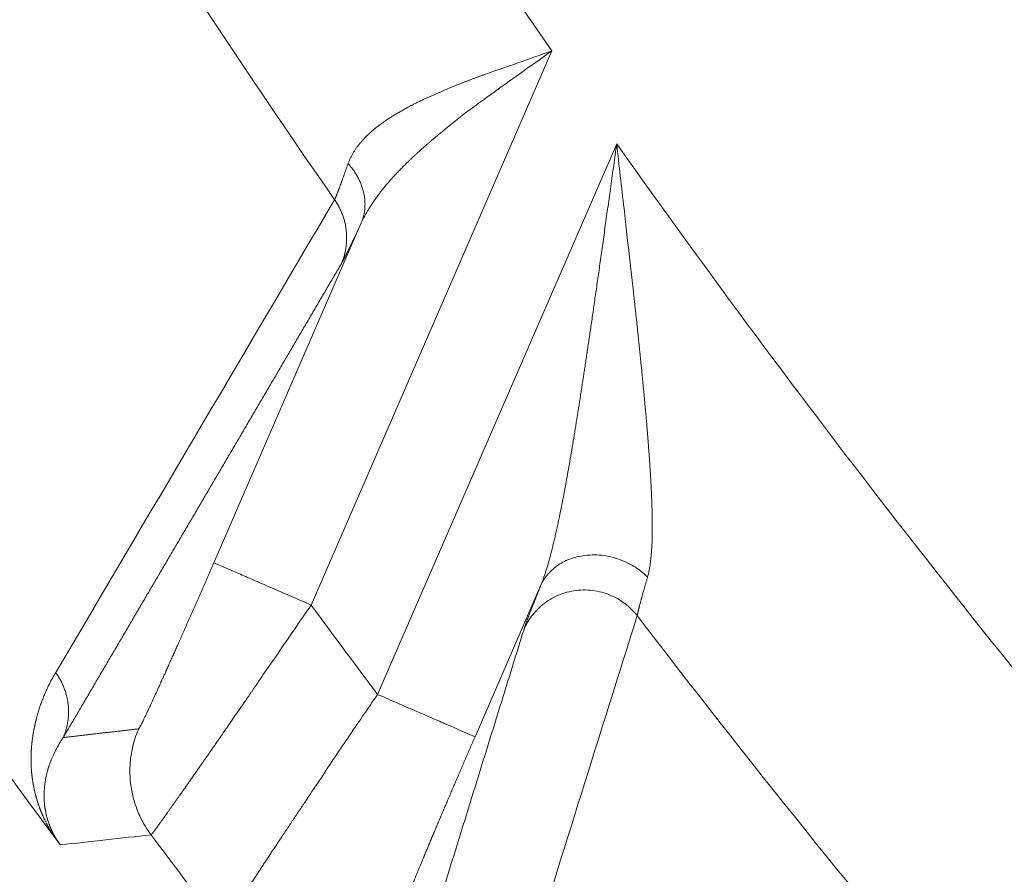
# Model space of a CAD drawing. Header units: millimetres. Extents: x 5437 to 18441, y -4466 to 3128.
# Tile 90 of 256: x 8425.2 to 8432.61, y -2829.06 to -2822.63. Entities that reach past the tile are written whole.
import ezdxf

# ---------------------------------------------------------------- set-up
doc = ezdxf.new("R2010")
doc.units = ezdxf.units.MM
doc.layers.add('1', color=7, linetype='Continuous', true_color=0xffffff)
doc.dimstyles.get("Standard").update_dxf_attribs({"dimtxt": 0.18, "dimasz": 0.18, "dimexe": 0.18, "dimexo": 0.0625, "dimgap": 0.09, "dimtad": 0, "dimtih": 1, "dimtoh": 1, "dimdec": 4, "dimzin": 0, "dimdsep": 46, "dimtxsty": 'Standard', "dimcen": 0.09, "dimadec": 0, "dimazin": 0, "dimtfac": 1, "dimtdec": 4, "dimtofl": 0, "dimtmove": 0, "dimatfit": 3, "dimfxl": 1, "dimtolj": 1, "dimtzin": 0, "dimarcsym": 0})

# ---------------------------------------------------------------- blocks, each defined once
blk = doc.blocks.new('*D53')
at = {"color": 0, "lineweight": -2, "transparency": 16777216}
for p, q in [((10989.4307, -2154.4155), (10692.9173, -2240.8213)), ((11069.4307, -2154.4155), (10989.4307, -2154.4155)), ((8443.48, -2896.4116), (8443.48, -2896.2316)), ((8443.39, -2896.3216), (8443.57, -2896.3216))]:
    blk.add_line(p, q, dxfattribs=at)
at = {"color": 0, "lineweight": 20, "transparency": 16777216}
blk.add_solid([(10689.1871, -2228.0204), (10696.6476, -2253.6222), (10616.1119, -2263.2029)], dxfattribs=at)
at = {"layer": 'Defpoints', "color": 0, "lineweight": 20, "transparency": 16777216}
for p in [(10616.1119, -2263.2029), (6270.848, -3529.4402)]:
    blk.add_point(p, dxfattribs=at)
at = {"color": 0, "lineweight": 20, "transparency": 16777216, "insert": (11249.5207, -2154.4155), "char_height": 80, "attachment_point": 5}
blk.add_mtext('\\A1;R2260', dxfattribs=at)
blk = doc.blocks.new('*D54')
at = {"color": 0, "lineweight": -2, "transparency": 16777216}
blk.add_line((7492.6853, -2896.3216), (7463.5164, -2896.3216), dxfattribs=at)
at = {"color": 0, "lineweight": -3, "transparency": 16777216}
for start, end in [(14.7247061, 87.3296239), (101.5902046, 175.2752939)]:
    blk.add_arc((8434.1189, -2896.3216), 970.4225, start, end, dxfattribs=at)
at = {"color": 0, "lineweight": 20, "transparency": 16777216}
for points in [[(9385.6953, -2646.8098), (9359.6469, -2652.519), (9389.7986, -2727.8095)], [(7480.3159, -2816.9391), (7453.6719, -2815.84), (7463.6964, -2896.3216)]]:
    blk.add_solid(points, dxfattribs=at)
at = {"layer": 'Defpoints', "color": 0, "lineweight": 20, "transparency": 16777216}
for p in [(7900.863, -2085.5454), (10671.8171, -2501.755), (7492.7478, -2896.3216), (7740.5009, -2896.3216), (8434.1189, -2896.3216)]:
    blk.add_point(p, dxfattribs=at)
at = {"color": 0, "lineweight": 20, "transparency": 16777216, "insert": (8359.2409, -1928.7921), "char_height": 80, "attachment_point": 5}
blk.add_mtext('\\A1;165%%D', dxfattribs=at)

msp = doc.modelspace()

# ---------------------------------------------------------------- linework, layer by layer
at = {"color": 7, "lineweight": 20}
msp.add_arc((8443.47995, -2896.41157), 893, 10.1099821, 350.11198757, dxfattribs=at)
at = {"layer": '1', "color": 0, "lineweight": 20}
for p, q in [((8429.20497, -2822.8607), (8427.39282, -2827.03277)), ((8427.89361, -2827.70634), (8429.69474, -2823.55966)), ((8426.65916, -2826.7141), (8427.7703, -2824.15595)), ((8429.12148, -2826.88721), (8428.62727, -2828.025))]:
    msp.add_line(p, q, dxfattribs=at)
for centre, radius, start, end in [((8495.27522, -2777.08546), 80.37818, 209.2866173, 214.7152589), ((8495.27522, -2777.08546), 87.40415, 208.3114965, 223.1817218), ((8495.27522, -2777.08546), 87.90407, 208.3114965, 223.1817235), ((8495.27522, -2777.08546), 82.36106, 211.694073, 214.7078706), ((8495.27522, -2777.08546), 80.37817, 215.3236402, 220.4201972), ((8495.27522, -2777.08546), 86.87162, 212.6676377, 216.506559), ((8495.27518, -2777.08549), 84.27779, 216.3453254, 216.9159488), ((8495.27522, -2777.08546), 82.36106, 217.4026414, 220.2468581), ((8495.27522, -2777.08546), 86.27754, 216.7959829, 217.3877016)]:
    msp.add_arc(centre, radius, start, end, dxfattribs=at)
for points, degree in [([(8428.69909, -2823.03746), (8428.86462, -2822.98105), (8429.03486, -2822.92102), (8429.20497, -2822.8607)], 3), ([(8429.20497, -2822.8607), (8429.12194, -2822.91944), (8429.0389, -2822.97819), (8428.95681, -2823.03734)], 3), ([(8428.95681, -2823.03734), (8428.89325, -2823.08216), (8428.83027, -2823.12723), (8428.7683, -2823.17274)], 3), ([(8428.23715, -2823.22629), (8428.30471, -2823.1972), (8428.37442, -2823.16659), (8428.44578, -2823.13479)], 3), ([(8429.69474, -2823.55966), (8429.7124, -2823.72229), (8429.73062, -2823.88504), (8429.74985, -2824.04758)], 3), ([(8425.46813, -2827.54145), (8426.16584, -2826.36039), (8426.86598, -2825.17398), (8427.56901, -2823.98123)], 3), ([(8429.74985, -2824.04758), (8429.76384, -2824.17775), (8429.77849, -2824.30779), (8429.79404, -2824.4375)], 3), ([(8427.62003, -2824.46265), (8427.1994, -2825.18003), (8426.77963, -2825.89545), (8426.36065, -2826.60901), (8425.94242, -2827.32083), (8425.52491, -2828.031)], 5), ([(8427.39282, -2827.03277), (8427.30796, -2827.15539), (8427.22329, -2827.27819), (8427.14132, -2827.39929)], 3), ([(8429.8487, -2827.11259), (8429.56747, -2828.00833), (8429.28867, -2828.89871), (8429.01206, -2829.78429)], 3), ([(8428.16554, -2829.89368), (8428.33037, -2829.3609), (8428.49584, -2828.82665), (8428.66198, -2828.29088), (8428.82881, -2827.75353), (8428.99636, -2827.21453)], 5), ([(8427.14132, -2827.39929), (8427.07568, -2827.49321), (8427.01172, -2827.58608), (8426.9506, -2827.677)], 3), ([(8425.52491, -2828.031), (8425.63855, -2828.01793), (8425.75221, -2828.0048), (8425.8659, -2827.99163), (8425.9796, -2827.9784), (8426.09333, -2827.96512)], 5), ([(8425.41243, -2828.26147), (8425.40944, -2828.27138), (8425.40663, -2828.28134), (8425.40399, -2828.29133)], 3), ([(8427.3442, -2828.51963), (8427.37964, -2828.46587), (8427.41641, -2828.41115), (8427.45427, -2828.35568)], 3), ([(8425.38207, -2828.43052), (8425.38133, -2828.44497), (8425.38096, -2828.45939), (8425.38097, -2828.47376)], 3), ([(8425.39025, -2828.57872), (8425.39118, -2828.58378), (8425.39215, -2828.58884), (8425.39317, -2828.59387)], 3), ([(8426.18647, -2828.76289), (8425.95858, -2828.78856), (8425.73081, -2828.81399), (8425.50314, -2828.83918)], 3)]:
    msp.add_open_spline(points, degree=degree, dxfattribs=at)
for points, degree, knots in [([(8428.44578, -2823.13479), (8428.45211, -2823.13221), (8428.46486, -2823.12703), (8428.48426, -2823.11924), (8428.50404, -2823.11138), (8428.52419, -2823.10345), (8428.54473, -2823.09545), (8428.56565, -2823.08737), (8428.58695, -2823.07923), (8428.60863, -2823.07101), (8428.63069, -2823.06272), (8428.65314, -2823.05436), (8428.67596, -2823.04592), (8428.69135, -2823.04029), (8428.69909, -2823.03746)], 3, [0, 0, 0, 0, 0.0773887, 0.155854, 0.2353972, 0.3160197, 0.3977228, 0.4805078, 0.5643759, 0.6493282, 0.7353657, 0.8224895, 0.9107007, 1, 1, 1, 1]), ([(8427.87273, -2823.44597), (8427.87625, -2823.44311), (8427.88329, -2823.43738), (8427.89416, -2823.42883), (8427.90529, -2823.4203), (8427.91668, -2823.41177), (8427.92835, -2823.40326), (8427.9403, -2823.39476), (8427.95251, -2823.38626), (8427.965, -2823.37778), (8427.97777, -2823.36931), (8427.99081, -2823.36084), (8428.00413, -2823.35238), (8428.01772, -2823.34393), (8428.03159, -2823.33549), (8428.04573, -2823.32706), (8428.06016, -2823.31863), (8428.07486, -2823.3102), (8428.08984, -2823.30179), (8428.1051, -2823.29338), (8428.12063, -2823.28497), (8428.13644, -2823.27657), (8428.15254, -2823.26817), (8428.16891, -2823.25978), (8428.18555, -2823.2514), (8428.20248, -2823.24302), (8428.21967, -2823.23464), (8428.23131, -2823.22908), (8428.23715, -2823.22629)], 3, [0, 0, 0, 0, 0.0357271, 0.0716533, 0.1077815, 0.1441142, 0.1806541, 0.2174037, 0.2543655, 0.2915421, 0.3289359, 0.3665491, 0.4043843, 0.4424436, 0.4807294, 0.5192439, 0.5579891, 0.5969673, 0.6361805, 0.6756307, 0.7153201, 0.7552505, 0.7954238, 0.835842, 0.876507, 0.9174204, 0.9585842, 1, 1, 1, 1]), ([(8428.7683, -2823.17274), (8428.69599, -2823.22342), (8428.62511, -2823.27474), (8428.48762, -2823.37922), (8428.42101, -2823.43239), (8428.35715, -2823.48675)], 3, [0, 0, 0, 0, 0.5, 0.5, 1, 1, 1, 1]), ([(8427.67079, -2823.70918), (8427.67201, -2823.70596), (8427.67444, -2823.69952), (8427.67838, -2823.68991), (8427.68253, -2823.68035), (8427.68692, -2823.67083), (8427.69154, -2823.66135), (8427.69639, -2823.65192), (8427.70147, -2823.64253), (8427.70678, -2823.63318), (8427.71233, -2823.62387), (8427.7181, -2823.61461), (8427.72412, -2823.60538), (8427.73036, -2823.5962), (8427.73684, -2823.58705), (8427.74356, -2823.57795), (8427.75051, -2823.56888), (8427.75769, -2823.55986), (8427.76512, -2823.55087), (8427.77278, -2823.54192), (8427.78067, -2823.53301), (8427.7888, -2823.52414), (8427.79718, -2823.5153), (8427.80578, -2823.5065), (8427.81463, -2823.49774), (8427.82371, -2823.48902), (8427.83304, -2823.48033), (8427.84259, -2823.47168), (8427.8524, -2823.46307), (8427.86242, -2823.45449), (8427.86929, -2823.44881), (8427.87273, -2823.44597)], 3, [0, 0, 0, 0, 0.0338475, 0.067712, 0.1015967, 0.1355049, 0.1694398, 0.2034046, 0.2374024, 0.2714365, 0.3055099, 0.339626, 0.3737877, 0.4079983, 0.4422609, 0.4765785, 0.5109542, 0.5453911, 0.5798923, 0.6144608, 0.6490995, 0.6838115, 0.7185998, 0.7534673, 0.7884169, 0.8234515, 0.858574, 0.8937873, 0.9290942, 0.9644975, 1, 1, 1, 1]), ([(8428.35715, -2823.48675), (8428.35121, -2823.49166), (8428.33937, -2823.50144), (8428.32184, -2823.51609), (8428.30457, -2823.53066), (8428.28756, -2823.54515), (8428.27081, -2823.55956), (8428.25433, -2823.5739), (8428.23811, -2823.58815), (8428.22216, -2823.60233), (8428.20647, -2823.61643), (8428.19104, -2823.63045), (8428.17588, -2823.64439), (8428.16099, -2823.65825), (8428.14636, -2823.67204), (8428.132, -2823.68575), (8428.1179, -2823.69938), (8428.10407, -2823.71293), (8428.0905, -2823.72641), (8428.0772, -2823.73981), (8428.06416, -2823.75313), (8428.05139, -2823.76636), (8428.03887, -2823.77953), (8428.02662, -2823.79261), (8428.01464, -2823.80561), (8428.00291, -2823.81853), (8427.99144, -2823.83137), (8427.98023, -2823.84413), (8427.96928, -2823.85681), (8427.95858, -2823.86941), (8427.94814, -2823.88192), (8427.93796, -2823.89436), (8427.92802, -2823.9067), (8427.91834, -2823.91897), (8427.90891, -2823.93115), (8427.89973, -2823.94324), (8427.89079, -2823.95525), (8427.8821, -2823.96718), (8427.87366, -2823.97901), (8427.86545, -2823.99076), (8427.85749, -2824.00242), (8427.84977, -2824.01399), (8427.84228, -2824.02547), (8427.83503, -2824.03686), (8427.82802, -2824.04816), (8427.82123, -2824.05936), (8427.81468, -2824.07047), (8427.80835, -2824.08149), (8427.80225, -2824.09241), (8427.79638, -2824.10324), (8427.79073, -2824.11397), (8427.78529, -2824.1246), (8427.78008, -2824.13514), (8427.77507, -2824.14557), (8427.77189, -2824.1525), (8427.7703, -2824.15595)], 3, [0, 0, 0, 0, 0.0230931, 0.0460211, 0.0687842, 0.0913825, 0.1138161, 0.1360851, 0.1581897, 0.1801298, 0.2019058, 0.2235177, 0.2449656, 0.2662496, 0.28737, 0.3083268, 0.3291201, 0.3497502, 0.3702172, 0.3905211, 0.4106622, 0.4306407, 0.4504566, 0.4701103, 0.4896017, 0.5089311, 0.5280988, 0.5471048, 0.5659493, 0.5846326, 0.6031549, 0.6215163, 0.6397171, 0.6577574, 0.6756376, 0.6933578, 0.7109182, 0.7283192, 0.7455609, 0.7626435, 0.7795675, 0.796333, 0.8129402, 0.8293896, 0.8456813, 0.8618157, 0.8777931, 0.8936138, 0.9092782, 0.9247865, 0.9401391, 0.9553364, 0.9703787, 0.9852664, 1, 1, 1, 1]), ([(8429.44621, -2825.29691), (8429.44832, -2825.28293), (8429.45262, -2825.25451), (8429.45917, -2825.2111), (8429.46592, -2825.16621), (8429.47287, -2825.11983), (8429.48002, -2825.07197), (8429.48736, -2825.02261), (8429.49488, -2824.97177), (8429.50259, -2824.91943), (8429.51048, -2824.8656), (8429.51854, -2824.81028), (8429.52678, -2824.75346), (8429.53519, -2824.69514), (8429.54377, -2824.63533), (8429.55252, -2824.57401), (8429.56145, -2824.5112), (8429.57055, -2824.4469), (8429.57982, -2824.3811), (8429.58927, -2824.3138), (8429.5989, -2824.24501), (8429.60871, -2824.17473), (8429.61872, -2824.10295), (8429.62892, -2824.0297), (8429.63933, -2823.95496), (8429.64995, -2823.87874), (8429.6608, -2823.80105), (8429.67188, -2823.72188), (8429.68321, -2823.64126), (8429.69087, -2823.58702), (8429.69474, -2823.55966)], 3, [0, 0, 0, 0, 0.024431, 0.0496967, 0.0757971, 0.1027326, 0.1305032, 0.1591092, 0.1885507, 0.2188279, 0.2499408, 0.2818896, 0.3146744, 0.3482954, 0.3827525, 0.4180459, 0.4541757, 0.4911419, 0.5289446, 0.5675839, 0.6070598, 0.6473724, 0.6885217, 0.7305079, 0.7733309, 0.8169908, 0.8614876, 0.9068214, 0.9529922, 1, 1, 1, 1]), ([(8427.56901, -2823.98123), (8427.56941, -2823.98035), (8427.57023, -2823.97861), (8427.57154, -2823.97573), (8427.57291, -2823.97265), (8427.57435, -2823.96935), (8427.57586, -2823.96584), (8427.57743, -2823.96212), (8427.57908, -2823.95818), (8427.58078, -2823.95403), (8427.58256, -2823.94967), (8427.5844, -2823.9451), (8427.58631, -2823.94031), (8427.58829, -2823.93531), (8427.59033, -2823.93009), (8427.59245, -2823.92467), (8427.59463, -2823.91902), (8427.59687, -2823.91317), (8427.59919, -2823.90711), (8427.60157, -2823.90083), (8427.60402, -2823.89434), (8427.60654, -2823.88763), (8427.60912, -2823.88072), (8427.61177, -2823.87359), (8427.61449, -2823.86625), (8427.61728, -2823.85869), (8427.62013, -2823.85093), (8427.62305, -2823.84295), (8427.62603, -2823.83477), (8427.62908, -2823.82637), (8427.6322, -2823.81776), (8427.63538, -2823.80894), (8427.63863, -2823.79991), (8427.64194, -2823.79067), (8427.64532, -2823.78121), (8427.64877, -2823.77155), (8427.65228, -2823.76168), (8427.65585, -2823.7516), (8427.65949, -2823.74131), (8427.66319, -2823.73081), (8427.66695, -2823.72012), (8427.66951, -2823.71283), (8427.67079, -2823.70918)], 3, [0, 0, 0, 0, 0.0240786, 0.0481894, 0.0723337, 0.0965128, 0.1207278, 0.1449801, 0.1692708, 0.1936011, 0.2179723, 0.2423856, 0.2668421, 0.291343, 0.3158896, 0.3404831, 0.3651244, 0.389815, 0.4145558, 0.439348, 0.4641928, 0.4890914, 0.5140447, 0.539054, 0.5641203, 0.5892447, 0.6144284, 0.6396723, 0.6649776, 0.6903453, 0.7157765, 0.7412722, 0.7668335, 0.7924613, 0.8181567, 0.8439207, 0.8697543, 0.8956584, 0.9216341, 0.9476823, 0.9738039, 1, 1, 1, 1]), ([(8427.7703, -2824.15595), (8427.74343, -2824.21353), (8427.71895, -2824.26545), (8427.69697, -2824.31144), (8427.66499, -2824.37725), (8427.64096, -2824.42444), (8427.63264, -2824.44029), (8427.62568, -2824.45301), (8427.62003, -2824.46265)], 5, [0, 0, 0, 0, 0, 0, 0.6005536, 0.6005536, 0.6005536, 1, 1, 1, 1, 1, 1]), ([(8429.79404, -2824.4375), (8429.79574, -2824.45262), (8429.79911, -2824.48266), (8429.80411, -2824.52738), (8429.80902, -2824.57143), (8429.81383, -2824.61484), (8429.81856, -2824.65758), (8429.82319, -2824.69967), (8429.82773, -2824.7411), (8429.83218, -2824.78188), (8429.83652, -2824.82199), (8429.84078, -2824.86145), (8429.84356, -2824.88752), (8429.84495, -2824.90045)], 3, [0, 0, 0, 0, 0.0976444, 0.193943, 0.2888952, 0.3825006, 0.4747588, 0.5656695, 0.6552324, 0.743447, 0.8303133, 0.915831, 1, 1, 1, 1]), ([(8429.84495, -2824.90045), (8429.8463, -2824.91318), (8429.849, -2824.93853), (8429.853, -2824.97635), (8429.85693, -2825.01379), (8429.86079, -2825.05085), (8429.86459, -2825.08753), (8429.86832, -2825.12383), (8429.87199, -2825.15974), (8429.87559, -2825.19528), (8429.87913, -2825.23044), (8429.8826, -2825.26521), (8429.88488, -2825.28824), (8429.88601, -2825.2997)], 3, [0, 0, 0, 0, 0.0951322, 0.1894189, 0.2828603, 0.3754567, 0.4672083, 0.5581156, 0.6481788, 0.7373985, 0.8257749, 0.9133086, 1, 1, 1, 1]), ([(8429.40916, -2825.53749), (8429.41118, -2825.52461), (8429.41525, -2825.49868), (8429.42135, -2825.45945), (8429.4275, -2825.41964), (8429.4337, -2825.37926), (8429.43995, -2825.33829), (8429.44411, -2825.31076), (8429.44621, -2825.29691)], 3, [0, 0, 0, 0, 0.1611785, 0.3245506, 0.4901175, 0.6578807, 0.8278411, 1, 1, 1, 1]), ([(8429.88601, -2825.2997), (8429.88724, -2825.31214), (8429.88967, -2825.33688), (8429.89324, -2825.37369), (8429.89674, -2825.41002), (8429.90014, -2825.44586), (8429.90346, -2825.48121), (8429.90669, -2825.51607), (8429.90984, -2825.55044), (8429.91289, -2825.58432), (8429.91586, -2825.61771), (8429.91874, -2825.65061), (8429.92153, -2825.68302), (8429.92422, -2825.71494), (8429.92683, -2825.74637), (8429.92934, -2825.77731), (8429.93175, -2825.80776), (8429.93407, -2825.83772), (8429.9363, -2825.86719), (8429.93842, -2825.89617), (8429.94046, -2825.92467), (8429.94174, -2825.94346), (8429.94238, -2825.95279)], 3, [0, 0, 0, 0, 0.0560631, 0.111484, 0.166263, 0.2204007, 0.2738978, 0.3267548, 0.3789723, 0.4305511, 0.481492, 0.5317956, 0.5814629, 0.6304947, 0.678892, 0.7266559, 0.7737873, 0.8202874, 0.8661574, 0.9113986, 0.9560123, 1, 1, 1, 1]), ([(8429.30751, -2826.13978), (8429.30939, -2826.12956), (8429.31319, -2826.10895), (8429.31887, -2826.07766), (8429.3246, -2826.04578), (8429.33037, -2826.01331), (8429.33617, -2825.98025), (8429.34202, -2825.94659), (8429.34791, -2825.91235), (8429.35384, -2825.87751), (8429.35981, -2825.84207), (8429.36583, -2825.80605), (8429.37189, -2825.76943), (8429.37799, -2825.73222), (8429.38414, -2825.69442), (8429.39033, -2825.65603), (8429.39657, -2825.61705), (8429.40286, -2825.57749), (8429.40705, -2825.55088), (8429.40916, -2825.53749)], 3, [0, 0, 0, 0, 0.0520321, 0.1049071, 0.1586265, 0.2131915, 0.2686036, 0.3248637, 0.3819732, 0.4399331, 0.4987444, 0.5584082, 0.6189254, 0.680297, 0.7425238, 0.8056067, 0.8695465, 0.934344, 1, 1, 1, 1]), ([(8429.94238, -2825.95279), (8429.94297, -2825.96157), (8429.94415, -2825.97908), (8429.94582, -2826.00512), (8429.94743, -2826.03086), (8429.94896, -2826.05631), (8429.95042, -2826.08146), (8429.95181, -2826.10631), (8429.95268, -2826.12273), (8429.95311, -2826.1309)], 3, [0, 0, 0, 0, 0.1463974, 0.2916065, 0.4356322, 0.5784792, 0.7201527, 0.8606578, 1, 1, 1, 1]), ([(8429.25897, -2826.3865), (8429.26073, -2826.37811), (8429.26428, -2826.36117), (8429.26957, -2826.33541), (8429.2749, -2826.3091), (8429.28026, -2826.28224), (8429.28566, -2826.25483), (8429.29108, -2826.22686), (8429.29654, -2826.19834), (8429.30203, -2826.16927), (8429.30567, -2826.14966), (8429.30751, -2826.13978)], 3, [0, 0, 0, 0, 0.103846, 0.2094988, 0.3169628, 0.4262421, 0.5373407, 0.6502623, 0.7650104, 0.8815886, 1, 1, 1, 1]), ([(8429.95311, -2826.1309), (8429.95355, -2826.13937), (8429.95442, -2826.15619), (8429.95562, -2826.18112), (8429.95674, -2826.20561), (8429.95777, -2826.22965), (8429.9587, -2826.25325), (8429.95955, -2826.2764), (8429.9603, -2826.2991), (8429.96095, -2826.32136), (8429.96151, -2826.34317), (8429.96197, -2826.36454), (8429.96234, -2826.38547), (8429.9626, -2826.40595), (8429.96277, -2826.42599), (8429.96283, -2826.44559), (8429.96279, -2826.46475), (8429.96265, -2826.48347), (8429.9624, -2826.50174), (8429.96204, -2826.51958), (8429.96149, -2826.54044), (8429.96064, -2826.56414), (8429.95938, -2826.59044), (8429.95783, -2826.61588), (8429.956, -2826.64045), (8429.9539, -2826.66416), (8429.95151, -2826.68699), (8429.94885, -2826.70896), (8429.94591, -2826.73005), (8429.94269, -2826.75026), (8429.93921, -2826.7696), (8429.93544, -2826.78804), (8429.93143, -2826.80565), (8429.92851, -2826.81673), (8429.92706, -2826.82224)], 3, [0, 0, 0, 0, 0.0318895, 0.0633554, 0.0943993, 0.1250227, 0.1552274, 0.185015, 0.2143874, 0.2433465, 0.2718944, 0.3000332, 0.327765, 0.3550924, 0.3820177, 0.4085434, 0.4346724, 0.4604075, 0.4857517, 0.5107081, 0.53528, 0.5741384, 0.6124129, 0.6501193, 0.6872742, 0.723895, 0.76, 0.7956081, 0.8307394, 0.8654146, 0.8996552, 0.933484, 0.9669241, 1, 1, 1, 1]), ([(8429.12148, -2826.88721), (8429.12297, -2826.88357), (8429.12599, -2826.87625), (8429.13044, -2826.86494), (8429.13489, -2826.85329), (8429.13934, -2826.84129), (8429.14378, -2826.82894), (8429.14821, -2826.81625), (8429.15264, -2826.8032), (8429.15706, -2826.78981), (8429.16148, -2826.77607), (8429.16589, -2826.76198), (8429.1703, -2826.74755), (8429.17471, -2826.73277), (8429.17911, -2826.71764), (8429.18352, -2826.70216), (8429.18792, -2826.68634), (8429.19232, -2826.67017), (8429.19673, -2826.65366), (8429.20114, -2826.6368), (8429.20555, -2826.6196), (8429.20996, -2826.60206), (8429.21438, -2826.58417), (8429.2188, -2826.56593), (8429.22323, -2826.54736), (8429.22767, -2826.52844), (8429.23211, -2826.50917), (8429.23656, -2826.48957), (8429.24103, -2826.46962), (8429.2455, -2826.44934), (8429.24999, -2826.42871), (8429.25449, -2826.40774), (8429.25747, -2826.39361), (8429.25897, -2826.3865)], 3, [0, 0, 0, 0, 0.0261478, 0.0526673, 0.0795631, 0.1068401, 0.1345025, 0.1625546, 0.1910005, 0.2198441, 0.2490891, 0.2787391, 0.3087976, 0.3392678, 0.3701529, 0.4014559, 0.4331799, 0.4653275, 0.4979016, 0.5309046, 0.5643392, 0.5982076, 0.6325122, 0.6672553, 0.7024389, 0.7380651, 0.774136, 0.8106533, 0.847619, 0.8850348, 0.9229025, 0.9612237, 1, 1, 1, 1]), ([(8426.09333, -2827.96512), (8426.09435, -2827.96499), (8426.09654, -2827.96213), (8426.09994, -2827.95649), (8426.1138, -2827.93112), (8426.13824, -2827.88112), (8426.15853, -2827.83835), (8426.20927, -2827.72926), (8426.27368, -2827.5874), (8426.30979, -2827.50718), (8426.39721, -2827.31161), (8426.49322, -2827.09417), (8426.54803, -2826.96929), (8426.60366, -2826.84188), (8426.65916, -2826.7141)], 5, [0, 0, 0, 0, 0, 0, 0.124572, 0.124572, 0.124572, 0.3789965, 0.3789965, 0.3789965, 0.6537473, 0.6537473, 0.6537473, 1, 1, 1, 1, 1, 1]), ([(8429.92706, -2826.82224), (8429.92597, -2826.826), (8429.92379, -2826.83349), (8429.9206, -2826.8445), (8429.91747, -2826.85532), (8429.91441, -2826.86593), (8429.91142, -2826.87635), (8429.90849, -2826.88656), (8429.90563, -2826.89657), (8429.90283, -2826.90638), (8429.9001, -2826.91598), (8429.89744, -2826.92539), (8429.89484, -2826.93459), (8429.89231, -2826.94358), (8429.88985, -2826.95237), (8429.88745, -2826.96096), (8429.88513, -2826.96935), (8429.88286, -2826.97753), (8429.88067, -2826.98551), (8429.87854, -2826.99328), (8429.87648, -2827.00085), (8429.87449, -2827.00822), (8429.87257, -2827.01538), (8429.87071, -2827.02234), (8429.86892, -2827.02909), (8429.8672, -2827.03564), (8429.86554, -2827.04198), (8429.86395, -2827.04812), (8429.86243, -2827.05405), (8429.86098, -2827.05978), (8429.85959, -2827.06531), (8429.85827, -2827.07063), (8429.85701, -2827.07575), (8429.85582, -2827.08066), (8429.8547, -2827.08537), (8429.85364, -2827.08988), (8429.85265, -2827.09418), (8429.85173, -2827.09827), (8429.85087, -2827.10217), (8429.85008, -2827.10585), (8429.84935, -2827.10935), (8429.84891, -2827.11151), (8429.8487, -2827.11259)], 3, [0, 0, 0, 0, 0.0262443, 0.0524149, 0.0785125, 0.104538, 0.1304919, 0.1563751, 0.1821883, 0.2079321, 0.2336075, 0.2592151, 0.2847557, 0.3102301, 0.335639, 0.3609833, 0.3862638, 0.4114812, 0.4366364, 0.4617302, 0.4867634, 0.5117369, 0.5366514, 0.5615079, 0.5863072, 0.6110501, 0.6357375, 0.6603704, 0.6849494, 0.7094757, 0.73395, 0.7583732, 0.7827463, 0.8070702, 0.8313457, 0.8555738, 0.8797555, 0.9038917, 0.9279833, 0.9520312, 0.9760365, 1, 1, 1, 1]), ([(8428.99636, -2827.21453), (8429.00189, -2827.19675), (8429.0105, -2827.17193), (8429.02207, -2827.1404), (8429.04588, -2827.07761), (8429.07714, -2826.99805), (8429.09083, -2826.96355), (8429.10561, -2826.9266), (8429.12148, -2826.88721)], 5, [0, 0, 0, 0, 0, 0, 0.6005155, 0.6005155, 0.6005155, 1, 1, 1, 1, 1, 1]), ([(8425.44842, -2828.76617), (8425.44719, -2828.76417), (8425.44469, -2828.76012), (8425.44105, -2828.75413), (8425.43745, -2828.74812), (8425.43388, -2828.7421), (8425.43036, -2828.73607), (8425.42688, -2828.73003), (8425.42344, -2828.72399), (8425.42005, -2828.71793), (8425.41669, -2828.71187), (8425.41338, -2828.70579), (8425.4101, -2828.69971), (8425.40687, -2828.69362), (8425.40368, -2828.68752), (8425.40053, -2828.68142), (8425.39743, -2828.6753), (8425.39436, -2828.66917), (8425.39134, -2828.66304), (8425.38835, -2828.65689), (8425.38541, -2828.65074), (8425.38251, -2828.64458), (8425.37965, -2828.63841), (8425.37684, -2828.63223), (8425.37406, -2828.62604), (8425.37133, -2828.61984), (8425.36863, -2828.61364), (8425.36598, -2828.60742), (8425.36337, -2828.6012), (8425.3608, -2828.59497), (8425.35828, -2828.58873), (8425.35579, -2828.58248), (8425.35335, -2828.57622), (8425.35094, -2828.56995), (8425.34858, -2828.56367), (8425.34626, -2828.55739), (8425.34398, -2828.55109), (8425.34175, -2828.54479), (8425.33955, -2828.53848), (8425.33739, -2828.53216), (8425.33528, -2828.52583), (8425.33321, -2828.51949), (8425.33118, -2828.51314), (8425.32919, -2828.50678), (8425.32724, -2828.50042), (8425.32534, -2828.49405), (8425.32347, -2828.48766), (8425.32165, -2828.48127), (8425.31987, -2828.47487), (8425.31813, -2828.46847), (8425.31643, -2828.46205), (8425.31477, -2828.45562), (8425.31316, -2828.44919), (8425.31158, -2828.44275), (8425.31005, -2828.43629), (8425.30856, -2828.42983), (8425.30711, -2828.42336), (8425.3057, -2828.41689), (8425.30433, -2828.4104), (8425.30301, -2828.40391), (8425.30172, -2828.3974), (8425.30048, -2828.39089), (8425.29928, -2828.38437), (8425.29812, -2828.37784), (8425.297, -2828.3713), (8425.29592, -2828.36475), (8425.29489, -2828.3582), (8425.29389, -2828.35164), (8425.29294, -2828.34506), (8425.29203, -2828.33848), (8425.29116, -2828.33189), (8425.29033, -2828.32529), (8425.28954, -2828.31869), (8425.2888, -2828.31207), (8425.28809, -2828.30545), (8425.28743, -2828.29882), (8425.28681, -2828.29218), (8425.28623, -2828.28553), (8425.28569, -2828.27887), (8425.28519, -2828.2722), (8425.28474, -2828.26553), (8425.28433, -2828.25885), (8425.28395, -2828.25215), (8425.28362, -2828.24545), (8425.28333, -2828.23875), (8425.28308, -2828.23203), (8425.28288, -2828.2253), (8425.28271, -2828.21857), (8425.28259, -2828.21183), (8425.28251, -2828.20508), (8425.28247, -2828.19832), (8425.28247, -2828.19155), (8425.28251, -2828.18477), (8425.28259, -2828.17799), (8425.28272, -2828.1712), (8425.28289, -2828.16439), (8425.28309, -2828.15758), (8425.28334, -2828.15077), (8425.28363, -2828.14394), (8425.28397, -2828.1371), (8425.28434, -2828.13026), (8425.28476, -2828.12341), (8425.28521, -2828.11655), (8425.28571, -2828.10968), (8425.28625, -2828.10281), (8425.28683, -2828.09592), (8425.28746, -2828.08903), (8425.28812, -2828.08213), (8425.28883, -2828.07522), (8425.28957, -2828.0683), (8425.29036, -2828.06137), (8425.29119, -2828.05444), (8425.29206, -2828.04749), (8425.29298, -2828.04054), (8425.29393, -2828.03358), (8425.29493, -2828.02661), (8425.29597, -2828.01964), (8425.29704, -2828.01265), (8425.29816, -2828.00566), (8425.29933, -2827.99866), (8425.30053, -2827.99165), (8425.30177, -2827.98463), (8425.30306, -2827.9776), (8425.30439, -2827.97057), (8425.30576, -2827.96353), (8425.30717, -2827.95648), (8425.30862, -2827.94942), (8425.31011, -2827.94235), (8425.31165, -2827.93528), (8425.31323, -2827.92819), (8425.31484, -2827.9211), (8425.3165, -2827.914), (8425.3182, -2827.90689), (8425.32216, -2827.89072), (8425.32874, -2827.86566), (8425.33852, -2827.83217), (8425.34922, -2827.79891), (8425.36085, -2827.76588), (8425.37341, -2827.73308), (8425.38689, -2827.70051), (8425.4013, -2827.66817), (8425.41662, -2827.63606), (8425.43288, -2827.6042), (8425.45003, -2827.57251), (8425.46206, -2827.55186), (8425.46813, -2827.54145)], 3, [0, 0, 0, 0, 0.0014429, 0.0029116, 0.0044072, 0.005931, 0.0074841, 0.0090676, 0.0106824, 0.0123295, 0.0140098, 0.0157241, 0.0174732, 0.0192578, 0.0210787, 0.0229365, 0.0248318, 0.0267652, 0.0287373, 0.0307485, 0.0327994, 0.0348904, 0.037022, 0.0391945, 0.0414084, 0.0436639, 0.0459616, 0.0483016, 0.0506843, 0.05311, 0.055579, 0.0580915, 0.0606478, 0.0632482, 0.0658927, 0.0685817, 0.0713154, 0.074094, 0.0769175, 0.0797864, 0.0827005, 0.0856603, 0.0886657, 0.091717, 0.0948143, 0.0979577, 0.1011473, 0.1043834, 0.1076659, 0.110995, 0.1143708, 0.1177934, 0.1212629, 0.1247795, 0.1283431, 0.1319539, 0.135612, 0.1393174, 0.1430703, 0.1468706, 0.1507186, 0.1546142, 0.1585574, 0.1625485, 0.1665874, 0.1706742, 0.174809, 0.1789918, 0.1832226, 0.1875016, 0.1918287, 0.1962041, 0.2006277, 0.2050996, 0.2096199, 0.2141886, 0.2188058, 0.2234714, 0.2281855, 0.2329482, 0.2377595, 0.2426194, 0.247528, 0.2524853, 0.2574913, 0.2625461, 0.2676497, 0.2728021, 0.2780034, 0.2832535, 0.2885526, 0.2939006, 0.2992975, 0.3047435, 0.3102384, 0.3157824, 0.3213755, 0.3270176, 0.3327089, 0.3384492, 0.3442387, 0.3500774, 0.3559653, 0.3619023, 0.3678886, 0.3739242, 0.380009, 0.3861431, 0.3923265, 0.3985592, 0.4048412, 0.4111726, 0.4175533, 0.4239834, 0.4304629, 0.4369918, 0.4435702, 0.4501979, 0.4568752, 0.4636018, 0.470378, 0.4772036, 0.4840788, 0.4910034, 0.4979776, 0.5050014, 0.5120746, 0.5191975, 0.5263699, 0.5335918, 0.5408634, 0.5481846, 0.5555554, 0.5629758, 0.5987576, 0.6353259, 0.6726818, 0.7108264, 0.7497607, 0.7894857, 0.8300022, 0.8713111, 0.9134132, 0.9563093, 1, 1, 1, 1]), ([(8426.9506, -2827.677), (8426.94677, -2827.68257), (8426.93912, -2827.69369), (8426.92771, -2827.71026), (8426.9164, -2827.72669), (8426.90517, -2827.74298), (8426.89403, -2827.75914), (8426.88299, -2827.77516), (8426.87203, -2827.79104), (8426.86117, -2827.80679), (8426.8504, -2827.82239), (8426.83972, -2827.83785), (8426.82913, -2827.85317), (8426.81864, -2827.86835), (8426.80825, -2827.88339), (8426.79795, -2827.89828), (8426.78774, -2827.91304), (8426.77763, -2827.92765), (8426.76762, -2827.94212), (8426.7577, -2827.95644), (8426.74788, -2827.97062), (8426.73816, -2827.98466), (8426.72853, -2827.99855), (8426.71901, -2828.0123), (8426.70958, -2828.0259), (8426.70024, -2828.03936), (8426.69101, -2828.05267), (8426.68187, -2828.06584), (8426.67283, -2828.07886), (8426.66389, -2828.09174), (8426.65504, -2828.10447), (8426.6463, -2828.11706), (8426.63765, -2828.1295), (8426.62909, -2828.14179), (8426.62064, -2828.15394), (8426.61228, -2828.16595), (8426.60402, -2828.17781), (8426.59586, -2828.18952), (8426.58779, -2828.20109), (8426.57983, -2828.21251), (8426.57195, -2828.2238), (8426.56676, -2828.23123), (8426.56417, -2828.23493)], 3, [0, 0, 0, 0, 0.027164, 0.0542163, 0.0811569, 0.1079859, 0.1347033, 0.1613092, 0.1878036, 0.2141866, 0.2404583, 0.2666186, 0.2926676, 0.3186055, 0.3444322, 0.3701479, 0.3957525, 0.4212462, 0.446629, 0.471901, 0.4970623, 0.5221128, 0.5470528, 0.5718822, 0.5966011, 0.6212097, 0.6457079, 0.6700959, 0.6943738, 0.7185415, 0.7425993, 0.7665471, 0.7903851, 0.8141134, 0.837732, 0.8612411, 0.8846407, 0.9079309, 0.9311119, 0.9541836, 0.9771463, 1, 1, 1, 1]), ([(8427.45427, -2828.35568), (8427.52243, -2828.25082), (8427.59429, -2828.14338), (8427.74192, -2827.92603), (8427.8177, -2827.81612), (8427.89361, -2827.70634)], 3, [0, 0, 0, 0, 0.5, 0.5, 1, 1, 1, 1]), ([(8425.52491, -2828.031), (8425.52202, -2828.03531), (8425.51632, -2828.0438), (8425.5081, -2828.05661), (8425.50027, -2828.06922), (8425.49282, -2828.08165), (8425.48574, -2828.09387), (8425.47902, -2828.10587), (8425.47266, -2828.11765), (8425.46664, -2828.12919), (8425.46095, -2828.14048), (8425.45559, -2828.15152), (8425.45053, -2828.16229), (8425.44578, -2828.17279), (8425.44131, -2828.183), (8425.43713, -2828.19293), (8425.43321, -2828.20256), (8425.42956, -2828.2119), (8425.42615, -2828.22092), (8425.42297, -2828.22964), (8425.42003, -2828.23803), (8425.41731, -2828.24611), (8425.41479, -2828.25386), (8425.4132, -2828.25898), (8425.41243, -2828.26147)], 3, [0, 0, 0, 0, 0.0634592, 0.1252044, 0.1852355, 0.2435523, 0.3001548, 0.3550428, 0.4082161, 0.4596747, 0.5094185, 0.5574472, 0.6037609, 0.6483595, 0.6912429, 0.732411, 0.7718637, 0.809601, 0.8456229, 0.8799293, 0.9125202, 0.9433956, 0.9725556, 1, 1, 1, 1]), ([(8428.62727, -2828.025), (8428.60286, -2828.0812), (8428.57862, -2828.13715), (8428.55448, -2828.19298), (8428.50716, -2828.30267), (8428.46093, -2828.41037), (8428.43818, -2828.4635), (8428.39454, -2828.5657), (8428.35273, -2828.66414), (8428.33302, -2828.71069), (8428.29535, -2828.79994), (8428.26038, -2828.88338), (8428.24387, -2828.92295), (8428.21309, -2828.99703), (8428.18572, -2829.06362), (8428.17328, -2829.09406), (8428.15082, -2829.14949), (8428.13233, -2829.19605), (8428.12416, -2829.21691), (8428.10821, -2829.25834), (8428.09808, -2829.28656), (8428.09447, -2829.29767), (8428.09281, -2829.3043), (8428.09304, -2829.30661)], 5, [0, 0, 0, 0, 0, 0, 0.1515029, 0.1515029, 0.1515029, 0.3010654, 0.3010654, 0.3010654, 0.4435065, 0.4435065, 0.4435065, 0.5816894, 0.5816894, 0.5816894, 0.7125846, 0.7125846, 0.7125846, 0.8399372, 0.8399372, 0.8399372, 1, 1, 1, 1, 1, 1]), ([(8426.56417, -2828.23493), (8426.5609, -2828.23961), (8426.55437, -2828.24896), (8426.54471, -2828.26277), (8426.53516, -2828.27641), (8426.52574, -2828.28987), (8426.51644, -2828.30315), (8426.50727, -2828.31624), (8426.49822, -2828.32915), (8426.4893, -2828.34187), (8426.4805, -2828.35441), (8426.47183, -2828.36676), (8426.46329, -2828.37893), (8426.45487, -2828.3909), (8426.44659, -2828.40269), (8426.43843, -2828.41429), (8426.43041, -2828.42571), (8426.42251, -2828.43693), (8426.41475, -2828.44797), (8426.40711, -2828.45881), (8426.39961, -2828.46947), (8426.39223, -2828.47993), (8426.38499, -2828.49021), (8426.37788, -2828.50029), (8426.37091, -2828.51019), (8426.36406, -2828.51989), (8426.35735, -2828.5294), (8426.35077, -2828.53872), (8426.34432, -2828.54785), (8426.33801, -2828.55679), (8426.33182, -2828.56553), (8426.32577, -2828.57409), (8426.31986, -2828.58245), (8426.31407, -2828.59062), (8426.30842, -2828.59859), (8426.3029, -2828.60638), (8426.29751, -2828.61397), (8426.29226, -2828.62137), (8426.28714, -2828.62858), (8426.28215, -2828.6356), (8426.27729, -2828.64243), (8426.27256, -2828.64906), (8426.26796, -2828.65551), (8426.2635, -2828.66176), (8426.25916, -2828.66782), (8426.25496, -2828.67369), (8426.25088, -2828.67937), (8426.24694, -2828.68486), (8426.24312, -2828.69016), (8426.23943, -2828.69527), (8426.23587, -2828.70019), (8426.23244, -2828.70492), (8426.22914, -2828.70946), (8426.22596, -2828.71382), (8426.22291, -2828.71798), (8426.21998, -2828.72196), (8426.21718, -2828.72575), (8426.2145, -2828.72935), (8426.21195, -2828.73277), (8426.20952, -2828.736), (8426.20722, -2828.73905), (8426.20504, -2828.74191), (8426.20297, -2828.74458), (8426.20103, -2828.74707), (8426.19921, -2828.74938), (8426.19751, -2828.7515), (8426.19593, -2828.75344), (8426.19446, -2828.7552), (8426.19311, -2828.75678), (8426.19188, -2828.75817), (8426.19077, -2828.75939), (8426.18977, -2828.76042), (8426.18888, -2828.76128), (8426.1881, -2828.76196), (8426.18744, -2828.76245), (8426.18689, -2828.76279), (8426.18661, -2828.76286), (8426.18647, -2828.76289)], 3, [0, 0, 0, 0, 0.0145012, 0.0289679, 0.0434003, 0.0577983, 0.0721621, 0.0864919, 0.1007876, 0.1150495, 0.1292776, 0.1434721, 0.157633, 0.1717605, 0.1858546, 0.1999155, 0.2139434, 0.2279382, 0.2419002, 0.2558294, 0.2697259, 0.28359, 0.2974216, 0.311221, 0.3249882, 0.3387234, 0.3524267, 0.3660982, 0.3797381, 0.3933464, 0.4069233, 0.420469, 0.4339836, 0.4474671, 0.4609198, 0.4743417, 0.4877331, 0.5010939, 0.5144245, 0.5277249, 0.5409952, 0.5542357, 0.5674464, 0.5806274, 0.593779, 0.6069013, 0.6199945, 0.6330585, 0.6460938, 0.6591003, 0.6720782, 0.6850277, 0.6979489, 0.710842, 0.7237072, 0.7365446, 0.7493543, 0.7621366, 0.7748915, 0.7876193, 0.8003201, 0.8129941, 0.8256414, 0.8382623, 0.8508568, 0.8634251, 0.8759675, 0.888484, 0.9009749, 0.9134403, 0.9258805, 0.9382955, 0.9506856, 0.9630509, 0.9753916, 0.9877079, 1, 1, 1, 1]), ([(8425.40399, -2828.29133), (8425.40303, -2828.29506), (8425.40114, -2828.30249), (8425.39848, -2828.31383), (8425.396, -2828.32523), (8425.3937, -2828.33669), (8425.39157, -2828.34822), (8425.38964, -2828.35981), (8425.38789, -2828.37146), (8425.38633, -2828.38316), (8425.38496, -2828.39491), (8425.3838, -2828.40671), (8425.38281, -2828.41854), (8425.38232, -2828.42655), (8425.38207, -2828.43052)], 3, [0, 0, 0, 0, 0.0892957, 0.1775063, 0.2646322, 0.3506736, 0.4356309, 0.5195042, 0.602294, 0.6840004, 0.764624, 0.8441648, 0.9226234, 1, 1, 1, 1]), ([(8425.38097, -2828.47376), (8425.38101, -2828.47736), (8425.38108, -2828.48441), (8425.3814, -2828.495), (8425.38186, -2828.50532), (8425.38248, -2828.51538), (8425.38323, -2828.52518), (8425.38412, -2828.53471), (8425.38512, -2828.54398), (8425.38624, -2828.55299), (8425.38746, -2828.56175), (8425.38877, -2828.57021), (8425.38977, -2828.57595), (8425.39025, -2828.57872)], 3, [0, 0, 0, 0, 0.1150528, 0.2252723, 0.3306595, 0.4312156, 0.5269421, 0.6178406, 0.7039131, 0.7851621, 0.8615905, 0.9332017, 1, 1, 1, 1]), ([(8427.07793, -2828.91959), (8427.08118, -2828.91468), (8427.08769, -2828.90482), (8427.09762, -2828.88979), (8427.10771, -2828.87454), (8427.11796, -2828.85905), (8427.12838, -2828.84332), (8427.13896, -2828.82736), (8427.14971, -2828.81115), (8427.16063, -2828.79471), (8427.17171, -2828.77803), (8427.18295, -2828.76111), (8427.19437, -2828.74395), (8427.20595, -2828.72655), (8427.21769, -2828.70892), (8427.2296, -2828.69105), (8427.24168, -2828.67294), (8427.25392, -2828.6546), (8427.26633, -2828.63602), (8427.2789, -2828.6172), (8427.29164, -2828.59815), (8427.30454, -2828.57887), (8427.3176, -2828.55935), (8427.33082, -2828.5396), (8427.33973, -2828.5263), (8427.3442, -2828.51963)], 3, [0, 0, 0, 0, 0.0407478, 0.0817424, 0.1229842, 0.1644734, 0.2062101, 0.2481945, 0.2904269, 0.3329074, 0.3756361, 0.4186134, 0.4618392, 0.5053139, 0.5490376, 0.5930103, 0.6372324, 0.6817039, 0.7264249, 0.7713957, 0.8166163, 0.862087, 0.9078077, 0.9537787, 1, 1, 1, 1]), ([(8425.39317, -2828.59387), (8425.3937, -2828.59637), (8425.39474, -2828.60132), (8425.39644, -2828.60885), (8425.39823, -2828.61633), (8425.40011, -2828.62379), (8425.40207, -2828.6312), (8425.40412, -2828.63858), (8425.40626, -2828.64593), (8425.40849, -2828.65323), (8425.4108, -2828.6605), (8425.4132, -2828.66772), (8425.41568, -2828.6749), (8425.41825, -2828.68204), (8425.4209, -2828.68914), (8425.42363, -2828.6962), (8425.42644, -2828.70321), (8425.42934, -2828.71017), (8425.43231, -2828.71709), (8425.43537, -2828.72396), (8425.4385, -2828.73079), (8425.44171, -2828.73756), (8425.445, -2828.74429), (8425.44836, -2828.75097), (8425.4518, -2828.75759), (8425.45531, -2828.76417), (8425.45889, -2828.77069), (8425.46255, -2828.77717), (8425.46628, -2828.78359), (8425.47009, -2828.78996), (8425.47396, -2828.79628), (8425.47791, -2828.80255), (8425.48193, -2828.80878), (8425.48602, -2828.81495), (8425.49019, -2828.82108), (8425.49443, -2828.82716), (8425.49874, -2828.8332), (8425.50168, -2828.8372), (8425.50314, -2828.83918)], 3, [0, 0, 0, 0, 0.0499575, 0.0985727, 0.1458473, 0.1917832, 0.2363824, 0.279647, 0.3215794, 0.3621823, 0.4014587, 0.4394116, 0.4760448, 0.5113621, 0.545368, 0.5780674, 0.609466, 0.6395701, 0.6683868, 0.6959243, 0.7221919, 0.7472006, 0.7709628, 0.7934931, 0.8148087, 0.8349299, 0.8538807, 0.8716899, 0.8883925, 0.9040304, 0.9186551, 0.9323295, 0.9451302, 0.957151, 0.9685046, 0.9793249, 0.9897662, 1, 1, 1, 1]), ([(8425.50314, -2828.83918), (8425.50218, -2828.83793), (8425.50027, -2828.83542), (8425.4973, -2828.83151), (8425.49428, -2828.82751), (8425.49118, -2828.82342), (8425.48802, -2828.81923), (8425.48478, -2828.81493), (8425.48149, -2828.81055), (8425.47812, -2828.80606), (8425.47469, -2828.80147), (8425.47118, -2828.79679), (8425.46762, -2828.79201), (8425.46398, -2828.78713), (8425.46028, -2828.78215), (8425.45651, -2828.77708), (8425.45267, -2828.77191), (8425.45009, -2828.76842), (8425.44879, -2828.76667)], 3, [0, 0, 0, 0, 0.0607397, 0.1212119, 0.1815257, 0.2417914, 0.3021193, 0.3626196, 0.4234014, 0.4845723, 0.5462379, 0.6085014, 0.6714628, 0.735219, 0.7998633, 0.8654852, 0.9321703, 1, 1, 1, 1]), ([(8426.8188, -2829.31667), (8426.82047, -2829.31407), (8426.8238, -2829.30887), (8426.82896, -2829.30083), (8426.83424, -2829.2926), (8426.83967, -2829.28415), (8426.84523, -2829.2755), (8426.85094, -2829.26665), (8426.85678, -2829.25759), (8426.86276, -2829.24832), (8426.86889, -2829.23885), (8426.87515, -2829.22916), (8426.88155, -2829.21927), (8426.8881, -2829.20918), (8426.89479, -2829.19887), (8426.90161, -2829.18836), (8426.90859, -2829.17764), (8426.9157, -2829.16671), (8426.92296, -2829.15557), (8426.93035, -2829.14422), (8426.9379, -2829.13267), (8426.94558, -2829.1209), (8426.95341, -2829.10893), (8426.96138, -2829.09675), (8426.96949, -2829.08437), (8426.97775, -2829.07177), (8426.98615, -2829.05897), (8426.99469, -2829.04596), (8427.00337, -2829.03275), (8427.0122, -2829.01932), (8427.02116, -2829.00569), (8427.03027, -2828.99186), (8427.03952, -2828.97782), (8427.04891, -2828.96357), (8427.05845, -2828.94912), (8427.06811, -2828.93447), (8427.07465, -2828.92456), (8427.07793, -2828.91959)], 3, [0, 0, 0, 0, 0.0270006, 0.0540908, 0.0812708, 0.108541, 0.1359017, 0.1633529, 0.1908952, 0.2185287, 0.2462536, 0.2740703, 0.301979, 0.32998, 0.3580734, 0.3862596, 0.4145388, 0.4429113, 0.4713772, 0.4999367, 0.5285903, 0.557338, 0.5861801, 0.6151168, 0.6441483, 0.6732749, 0.7024967, 0.731814, 0.7612271, 0.790736, 0.820341, 0.8500423, 0.87984, 0.9097345, 0.9397259, 0.9698143, 1, 1, 1, 1])]:
    msp.add_open_spline(points, degree=degree, knots=knots, dxfattribs=at)
for points, weights in [([(8427.7703, -2824.15595), (8427.86801, -2823.92383), (8427.67079, -2823.70918)], [1, 0.857256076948, 1]), ([(8427.62003, -2824.46265), (8427.72945, -2824.20899), (8427.56901, -2823.98123)], [1, 0.87317081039, 1]), ([(8427.39282, -2827.03277), (8426.67174, -2826.71956), (8426.65916, -2826.7141)], [1, 0.713250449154, 1]), ([(8429.12148, -2826.88721), (8429.38858, -2826.29093), (8429.92706, -2826.82224)], [1, 0.53964937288, 1]), ([(8428.99636, -2827.21453), (8429.33037, -2826.45142), (8429.8487, -2827.11259)], [1, 0.509844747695, 1]), ([(8425.52491, -2828.031), (8425.63693, -2827.77134), (8425.46813, -2827.54145)], [1, 0.868281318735, 1]), ([(8427.89361, -2827.70634), (8428.61469, -2828.01954), (8428.62727, -2828.025)], [1, 0.713250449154, 1]), ([(8426.18647, -2828.76289), (8425.90843, -2828.39103), (8426.09333, -2827.96512)], [1, 0.864872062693, 1])]:
    msp.add_rational_spline(points, weights, degree=2, dxfattribs=at)

# ---------------------------------------------------------------- dimensions: what is measured, and where the dimension line sits
at = {"color": 0, "lineweight": 20}
dim = msp.add_angular_dim_2l(base=(7900.86303, -2085.54536), line1=((8434.11893, -2896.32157), (10671.81706, -2501.75501)), line2=((7740.5009, -2896.32157), (7492.74781, -2896.32157)), text='165%%D', dimstyle='Standard', override={"dimtxt": 80, "dimasz": 80, "dimlwd": 65533}, dxfattribs=at)
dim.commit()
dim.dimension.update_dxf_attribs({"geometry": '*D54', "text_midpoint": (8359.2409, -1928.79214), "dimtype": 162})
dim = msp.add_diameter_dim_2p(p1=(6270.84796, -3529.44022), p2=(10616.11195, -2263.20291), text='R2260', dimstyle='Standard', override={"dimtxt": 80, "dimasz": 80, "dimdec": 0}, dxfattribs=at)
dim.commit()
dim.dimension.update_dxf_attribs({"geometry": '*D53', "text_midpoint": (11249.52071, -2154.41547), "dimtype": 163})

doc.saveas('drawing.dxf')
